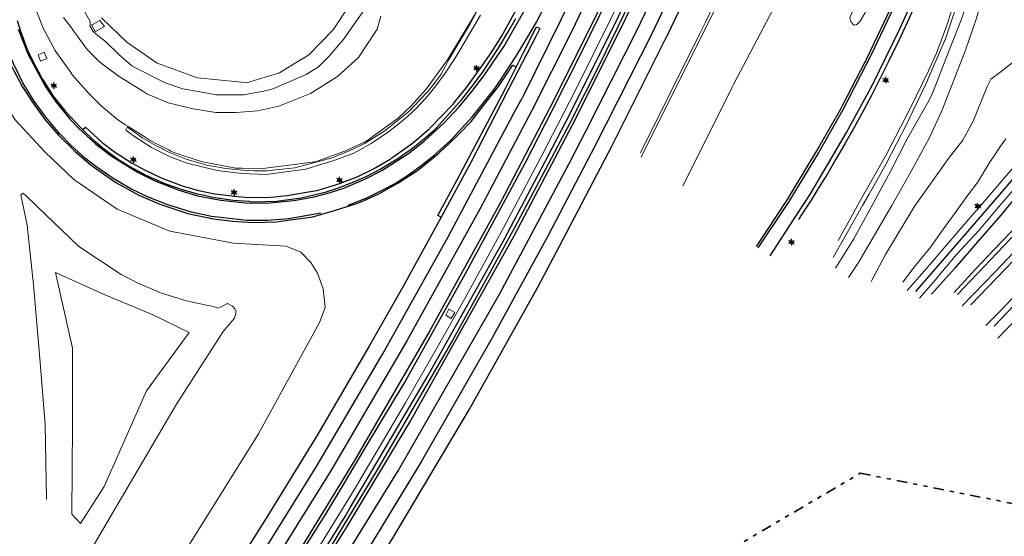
# Model space of a CAD drawing. Header units: metres. Extents: x 169249 to 194689, y 406250 to 412203.
# Tile 3 of 35: x 169468 to 169706, y 406853 to 406978. Entities that reach past the tile are written whole.
import ezdxf
from ezdxf.enums import TextEntityAlignment as Align

# ---------------------------------------------------------------- set-up
doc = ezdxf.new("R2010")
doc.units = ezdxf.units.M
doc.linetypes.add('AL-TEKENBLADGRENS', pattern=[11.5, 2.5, -1.5, 1, -1.5, 1, -1.5, 2.5])
doc.layers.get('0').update_dxf_attribs({"lineweight": 25})
for name, color, linetype, lineweight in [('B-WE-BV-GELEIDECONSTRUCTIE-G', 210, 'Continuous', 18), ('B-WE-GW-TALUD_KRUIN-G', 90, 'Continuous', 18), ('B-WE-GW-TALUD_TEEN-G', 90, 'Continuous', 18), ('B-WE-GW-WATERGANG_INSTEEK-G', 160, 'Continuous', 18), ('B-WE-GW-WATERGANG_SLOOT_BODEM-G', 160, 'Continuous', 18), ('B-WE-KL-ET_LS_OV_LICHTMAST-S', 190, 'Continuous', 25), ('B-WE-KW-KUNSTWERK_GELUIDSWERING_SCHERM-G', 170, 'Continuous', 18), ('B-WE-OG-TOPOGRAFIE_WEG_VERHARD-G', 252, 'Continuous', 18), ('X-XX-AL-TEKENBLADGRENS-G', 7, 'AL-TEKENBLADGRENS', 35)]:
    doc.layers.add(name, color=color, linetype=linetype, lineweight=lineweight)
for name, color, linetype in [('B-WE-OG-TOPOGRAFIE_WEG_RIJWEG-G', 7, 'Continuous'), ('B-WE-VH-GOOT-G', 7, 'Continuous'), ('B-WE-VW-MARKERING-G', 7, 'Continuous')]:
    doc.layers.add(name, color=color, linetype=linetype)
doc.styles.add('NLCS-ISO', font='txt')

# ---------------------------------------------------------------- blocks, each defined once
blk = doc.blocks.new('B-SIE-WEG_LICHTMAST-SO')
at = {"ltscale": 0.1}
for p, q in [((-0.33, 0.19), (-0.67, 0.39)), ((0, 0.39), (0, 0.77)), ((0.33, 0.19), (0.67, 0.39)), ((-0.33, -0.19), (-0.67, -0.39)), ((0, -0.39), (0, -0.77)), ((0.33, -0.19), (0.67, -0.39))]:
    blk.add_line(p, q, dxfattribs=at)
at = {"flags": 128}
for points in [[(-0.35, 0.15), (0.35, 0.15)], [(-0.35, -0.15), (0.35, -0.15)]]:
    blk.add_lwpolyline(points, dxfattribs=at)
at = {"ltscale": 0.1}
blk.add_circle((0, 0), 0.386, dxfattribs=at)
at = {"style": 'NLCS-ISO'}
blk.add_attdef('TYPE', text='', height=0.549, dxfattribs=at).set_placement((0, 0.77), align=Align.BOTTOM_CENTER)

msp = doc.modelspace()

# ---------------------------------------------------------------- linework, layer by layer
at = {"layer": 'B-WE-BV-GELEIDECONSTRUCTIE-G'}
msp.add_polyline3d([(169637.32, 407034.96, 15.95), (169626.35, 407010.63, 15.95), (169620.83, 406998.82, 15.95), (169610.63, 406977.65, 15.97), (169602.04, 406960.46, 15.94), (169593.88, 406944.61, 15.91), (169584.76, 406927.29, 15.95), (169575.52, 406910.46, 15.95), (169569.12, 406899.17, 15.93), (169561.2, 406885.29, 15.91), (169548.79, 406864.3, 15.91), (169535.7, 406843.03, 15.91), (169525.69, 406827.23, 15.9)], dxfattribs=at)
at = {"layer": 'B-WE-GW-TALUD_KRUIN-G'}
for points in [[(169663.22, 407052.56, 15.21), (169664.04, 407051.7, 15.41), (169665.01, 407050.7, 15.65), (169666.21, 407049.45, 15.96), (169666.53, 407048.76, 15.91), (169666.56, 407047.98, 15.91), (169666.35, 407046.34, 15.91), (169652.38, 407015.37, 16.25), (169637.27, 406983.24, 16.15), (169617.98, 406944.53, 16.16)], [(169505.4, 406845.3, 15.06), (169525.74, 406877.82, 15.05), (169540.43, 406904.63, 14.89), (169541.81, 406908.23, 14.89), (169541.33, 406912.76, 14.73), (169540.01, 406916.52, 14.58), (169538.34, 406919.07, 14.41), (169535.94, 406921.58, 14.35), (169532.45, 406923.03, 14.28), (169519.71, 406923.78, 14.18), (169504.34, 406926.63, 13.74), (169491.7, 406931.94, 13.32), (169481.23, 406939.1, 13.04), (169474.23, 406945.76, 12.79), (169467.1, 406953.51, 12.48), (169464.1, 406958.15, 12.32), (169462.31, 406963.03, 12.25), (169459.49, 406973.28, 12.19), (169457.96, 406981.21, 11.97), (169457.69, 406994, 11.75), (169459.3, 407005.38, 11.62), (169461.86, 407016.58, 11.25)], [(169578.38, 406979.64, 14.95), (169571.31, 406967.92, 14.9), (169566.14, 406960.89, 14.94), (169562.52, 406956.84, 14.94), (169559.43, 406953.91, 14.94), (169552.8, 406949.13, 14.83), (169552.43, 406948.86, 14.82), (169551.64, 406948.28, 14.81), (169550.39, 406947.69, 14.81), (169549.85, 406947.43, 14.81), (169547.47, 406946.3, 14.81), (169547.32, 406946.23, 14.81), (169546.95, 406946.09, 14.79), (169540.13, 406943.61, 14.56), (169539.74, 406943.47, 14.54), (169539.55, 406943.4, 14.54), (169539.27, 406943.36, 14.53), (169538.73, 406943.29, 14.51), (169526.77, 406941.76, 14.11), (169521.78, 406941.81, 14), (169520.99, 406941.82, 13.98), (169520.49, 406941.83, 13.97), (169520.22, 406941.88, 13.96), (169519.78, 406941.96, 13.95), (169512.35, 406943.36, 13.75), (169512.26, 406943.37, 13.74), (169512.22, 406943.39, 13.74), (169507.5, 406944.91, 13.6), (169506.65, 406945.19, 13.57), (169505.38, 406945.59, 13.54), (169504.62, 406945.97, 13.51), (169504.12, 406946.23, 13.49), (169500.99, 406947.81, 13.38), (169500.12, 406948.25, 13.35), (169499.88, 406948.37, 13.34), (169499.61, 406948.54, 13.32), (169498.65, 406949.15, 13.25), (169496.79, 406950.33, 13.1), (169494.95, 406951.51, 12.97), (169494.56, 406951.76, 12.94), (169494.26, 406951.95, 12.92), (169493.73, 406952.29, 12.89), (169491.82, 406953.51, 12.75), (169487.83, 406956.86, 12.49), (169485.78, 406958.88, 12.35), (169484.92, 406959.72, 12.29), (169480.93, 406964.28, 12.15), (169480.49, 406964.9, 12.13), (169476.94, 406969.93, 11.95), (169476.75, 406970.2, 11.94), (169473.82, 406975.6, 11.79), (169472.36, 406979.54, 11.68)], [(169705.84, 406948.94, 14.37), (169704.63, 406947.15, 14.37), (169702.88, 406944.56, 14.49), (169701.96, 406943.17, 14.52), (169701.34, 406942.22, 14.53), (169699.05, 406938.42, 14.61), (169696.48, 406935.02, 14.46), (169693.7, 406931.07, 14.31), (169690.58, 406926.91, 14.15), (169687.77, 406922.87, 13.91), (169683.78, 406917.97, 13.91), (169681.07, 406914.36, 13.62)]]:
    msp.add_polyline3d(points, dxfattribs=at)
at = {"layer": 'B-WE-GW-TALUD_TEEN-G'}
for points in [[(169628.05, 406937.54, 11.6), (169639.86, 406961.21, 11.37), (169640.35, 406962.19, 11.36), (169653.73, 406987.75, 10.95), (169665.05, 407011, 10.79), (169665.28, 407011.47, 10.78), (169666.11, 407013.48, 10.78), (169675.23, 407035.47, 10.8), (169676.03, 407037.4, 10.8), (169676.16, 407038.1, 10.81), (169677.03, 407042.7, 10.91), (169677.66, 407046, 10.98), (169676.78, 407049.29, 11.04), (169675.6, 407051.54, 11.09), (169674.87, 407052.65, 11.09), (169674.15, 407053.5, 11.09), (169673.62, 407054.11, 11.07), (169672.09, 407055.38, 10.96), (169671.63, 407055.76, 10.92)], [(169478.72, 406978.13, 10.27), (169480.89, 406975.37, 10.23), (169480.95, 406975.3, 10.23), (169484.49, 406970.46, 10.2), (169487.49, 406967.35, 10.15), (169491.94, 406964.07, 10.12), (169497.86, 406960.36, 10.19), (169498.8, 406959.77, 10.2), (169503.94, 406957.61, 10.19), (169509.98, 406956.11, 10.21), (169515.48, 406955.22, 10.22), (169520.38, 406955.26, 10.23), (169525.58, 406955.65, 10.25), (169530.64, 406956.81, 10.27), (169538.25, 406959.85, 10.27), (169544.79, 406963.93, 10.28), (169549.82, 406968.5, 10.31), (169554.36, 406975.34, 10.27), (169555.27, 406978.49, 10.22)], [(169708.13, 406967.8, 10.95), (169704.43, 406964.91, 10.99), (169702.3, 406963.3, 10.99), (169701.43, 406961.7, 11.07), (169698.03, 406953.18, 11.13), (169695.53, 406948.6, 11.09), (169692.07, 406944.18, 11.06), (169683.92, 406932.77, 11.26), (169676.91, 406921.05, 11.25), (169673.41, 406914.5, 11.62)], [(169724.66, 406945.18, 11.6), (169721.14, 406941.71, 11.54), (169717.28, 406938.04, 11.5), (169713.4, 406933.3, 11.47), (169708.87, 406928.25, 11.44), (169703.17, 406922.35, 11.39), (169698.57, 406917.48, 11.37), (169693.44, 406911.9, 11.35)], [(169474.64, 406861.98, 10.04), (169474.3, 406880.09, 10.17), (169472.94, 406896.94, 10.2), (169471.49, 406913.71, 10.16), (169469.96, 406928.1, 10.26), (169468.46, 406935.4, 10.41), (169469.05, 406935.78, 10.4), (169469.69, 406935.28, 10.36), (169472.33, 406932.7, 10.26), (169482.46, 406922.94, 10.13), (169492.65, 406916.18, 10.24), (169496.94, 406914.02, 10.19), (169502.35, 406911.73, 10.17), (169508.37, 406909.88, 10.25), (169513.21, 406908.86, 10.32), (169514.98, 406908.5, 10.33), (169515.85, 406908.08, 10.33), (169516.77, 406908.43, 10.38), (169518.25, 406909.21, 10.49), (169519.46, 406908.57, 10.6), (169520.04, 406907.96, 10.61), (169520.36, 406907.23, 10.59), (169519.99, 406905.69, 10.47), (169517.23, 406902.47, 10.27), (169506.01, 406885, 10.01), (169485.41, 406849.9, 10.01)]]:
    msp.add_polyline3d(points, dxfattribs=at)
at = {"layer": 'B-WE-GW-WATERGANG_INSTEEK-G'}
for points in [[(169698.75, 407042.88, 10.63), (169698.97, 407042.07, 10.53), (169698.6, 407041.04, 10.53), (169693.57, 407028.99, 10.54), (169685.85, 407010.48, 10.56), (169676.24, 406987.9, 10.57), (169671.91, 406979.23, 10.52), (169670.77, 406977.26, 10.42), (169670.14, 406976.66, 10.33), (169669.83, 406976.36, 10.29), (169669.43, 406976.33, 10.27), (169668.99, 406976.56, 10.21), (169668.52, 406977.15, 10.16), (169668.25, 406978.14, 10.12), (169677.61, 406999.08, 10.07), (169690.4, 407031.06, 10.15), (169691.84, 407034.33, 10.21), (169695.82, 407043.33, 10.38), (169695.86, 407043.44, 10.38), (169696.79, 407043.85, 10.46), (169696.96, 407043.93, 10.48), (169698.12, 407043.52, 10.48), (169698.73, 407042.95, 10.64)], [(169703.55, 407014.6, 10.46), (169699.63, 407002.55, 10.38), (169696.13, 406990.39, 10.39), (169694.46, 406985.08, 10.41), (169692.8, 406979.82, 10.43), (169691.81, 406976.71, 10.45), (169690.99, 406974.5, 10.46), (169689.14, 406969.54, 10.48), (169687.23, 406965.28, 10.5), (169682.79, 406956.25, 10.52), (169676.97, 406944.9, 10.5), (169670.27, 406933.13, 10.45), (169668.96, 406930.75, 10.47), (169665.49, 406924.44, 10.52)], [(169706.3, 407006.19, 11.33), (169704.71, 406999.9, 11.24), (169702.15, 406989.75, 11.1), (169698.84, 406978.02, 11.1), (169696.14, 406970.28, 11.19), (169690.43, 406955.64, 11.2), (169687.47, 406949.21, 11.21), (169683.27, 406941.54, 11.21), (169678.4, 406932.81, 11.09), (169670.34, 406919.1, 10.93), (169667.94, 406915.5, 11.09)], [(169551.26, 406980.07, 10), (169546.15, 406972.74, 10.08), (169545.62, 406972.12, 10.08), (169542.7, 406968.73, 10.05), (169540.24, 406966.29, 10.05), (169539.17, 406965.64, 10.06), (169537.23, 406964.45, 10.07), (169531.46, 406961.91, 10.07), (169529.48, 406961.03, 10.08), (169528.98, 406960.91, 10.07), (169526.61, 406960.33, 10.06), (169526.11, 406960.2, 10.06), (169522.25, 406959.51, 10.06), (169519.57, 406959.53, 10.06), (169518.2, 406959.53, 10.06), (169515.54, 406959.54, 10.07), (169510.33, 406960.45, 10.04), (169508.51, 406960.76, 10.04), (169507.51, 406960.93, 10.03), (169506.34, 406961.35, 10.03), (169503.09, 406962.52, 10.03), (169496.28, 406965.98, 9.96), (169495.18, 406966.53, 9.95), (169492.09, 406969.2, 9.99), (169488.85, 406972.34, 10.03), (169487.05, 406973.79, 10.06), (169485.89, 406974.78, 10.09), (169485.11, 406976.11, 10.03), (169485.14, 406976.4, 10.01), (169485.21, 406977.15, 9.98), (169483.55, 406980.05, 9.96)]]:
    msp.add_polyline3d(points, dxfattribs=at)
at = {"layer": 'B-WE-GW-WATERGANG_SLOOT_BODEM-G'}
for points in [[(169664.22, 406920.35, 9.56), (169667.07, 406925.26, 9.54), (169671.35, 406932.81, 9.62), (169672.92, 406935.58, 9.61), (169677.05, 406942.9, 9.59), (169682.05, 406952.52, 9.55), (169683.49, 406955.57, 9.58), (169686.5, 406961.9, 9.63), (169691.18, 406972.65, 9.64), (169691.24, 406972.79, 9.64), (169695.3, 406984.85, 9.62), (169695.94, 406987.1, 9.61), (169698.14, 406994.82, 9.58), (169701.31, 407004.73, 9.6), (169702.41, 407006.72, 9.57), (169702.51, 407006.92, 9.56), (169704.99, 407013.94, 9.58), (169708.28, 407023.25, 9.59)], [(169706.43, 407015.16, 9.49), (169703.52, 407006.84, 9.58), (169703.46, 407006.21, 9.59), (169700.8, 406997.19, 9.53), (169698.55, 406987.92, 9.55), (169695.2, 406977.78, 9.52), (169691.4, 406968.18, 9.53), (169688.84, 406961.49, 9.49), (169688.07, 406959.48, 9.48), (169686.96, 406957.52, 9.48), (169681.98, 406948.72, 9.47), (169678.11, 406941, 9.51), (169673.42, 406932.47, 9.49), (169669.22, 406924.84, 9.56), (169664.8, 406917.72, 9.49)], [(169487.93, 406978.07, 9.17), (169494.01, 406972.23, 9.22), (169501.31, 406967.15, 9.11), (169511.07, 406963.58, 9.03), (169520.82, 406962.63, 9.22), (169522.89, 406962.43, 9.26), (169530.81, 406964.8, 9.19), (169535.27, 406967.54, 9.18), (169536.96, 406968.58, 9.17), (169537.87, 406969.14, 9.17), (169543.71, 406975.2, 9.48), (169544.35, 406976.15, 9.46), (169547.21, 406980.44, 9.35)], [(169488.54, 406865.16, 9.47), (169498.73, 406888.21, 9.09), (169509.07, 406902.24, 9.72), (169500.13, 406906.59, 9.49), (169488.53, 406911.38, 9.44), (169476.8, 406916.7, 9.54), (169480.93, 406898.48, 9.07), (169480.89, 406880.01, 9.22), (169480.79, 406858.45, 9.26), (169482.86, 406856.24, 9.69), (169488.54, 406865.16, 9.47)]]:
    msp.add_polyline3d(points, dxfattribs=at)
at = {"layer": 'B-WE-KW-KUNSTWERK_GELUIDSWERING_SCHERM-G'}
msp.add_line((169494.19, 406951.69, 12.89), (169494.3, 406951.87, 12.86), dxfattribs=at)
for points in [[(169617.83, 406945.55, 19.65), (169632.05, 406974.12, 19.62), (169633.51, 406977.05, 19.62), (169634.53, 406979.21, 19.62), (169646.06, 407003.61, 19.64), (169659.27, 407032.69, 19.64)], [(169579.26, 406978.72, 15.41), (169577.16, 406975.17, 15.36), (169573.23, 406968.54, 15.28), (169570.74, 406964.77, 15.27), (169568.26, 406961.36, 15.25), (169568.19, 406961.29, 15.25), (169567.17, 406960.05, 15.26), (169565.94, 406958.58, 15.27), (169563.75, 406956.22, 15.28), (169562.64, 406955.21, 15.27), (169561.83, 406954.48, 15.27), (169560.08, 406952.89, 15.27), (169557.08, 406950.56, 15.04), (169552.94, 406947.77, 14.95), (169548.72, 406945.49, 14.84), (169544.62, 406943.91, 14.69), (169541.92, 406943.06, 14.68), (169541.26, 406942.85, 14.67), (169537.17, 406941.56, 14.65), (169527.57, 406940.3, 14.19), (169521.7, 406940.55, 14.16), (169515.76, 406941.29, 13.92), (169508.58, 406943.08, 13.65), (169504.43, 406944.6, 13.48), (169499.98, 406946.81, 13.32), (169495.84, 406949.44, 13.05), (169493.75, 406950.98, 12.99), (169493.83, 406951.1, 12.97), (169494.19, 406951.69, 12.89)], [(169494.19, 406951.69, 16.24), (169496.95, 406949.72, 16.36), (169497.71, 406949.17, 16.39), (169501.12, 406947.21, 16.57), (169502.58, 406946.5, 16.64), (169502.85, 406946.37, 16.65), (169504.32, 406945.65, 16.72), (169508.28, 406944.01, 16.78), (169513.26, 406942.55, 16.92), (169516.97, 406941.9, 17.06), (169517.31, 406941.86, 17.08), (169519.49, 406941.61, 17.16), (169522.77, 406941.24, 17.29), (169524.67, 406941.23, 17.34), (169526.91, 406941.23, 17.4), (169527.83, 406941.23, 17.42), (169529.9, 406941.46, 17.5), (169534.49, 406941.96, 17.68), (169543.5, 406944.33, 17.75), (169548.01, 406946.14, 17.89), (169551.28, 406947.8, 17.94), (169551.96, 406948.15, 17.95), (169552.73, 406948.64, 17.96), (169556.26, 406950.93, 18.01), (169561.87, 406955.38, 18.27), (169566.33, 406960.05, 18.38), (169566.63, 406960.37, 18.39), (169566.67, 406960.42, 18.39), (169568.13, 406962.31, 18.41), (169569.8, 406964.47, 18.43), (169570.91, 406966.62, 19.13), (169571.54, 406967.83, 19.53), (169575.87, 406975.15, 19.58), (169576.17, 406975.66, 19.58), (169576.73, 406976.65, 19.59), (169578.09, 406979.02, 19.61)], [(169494.19, 406951.69, 16.24), (169494.13, 406951.73, 16.24), (169494.12, 406951.74, 16.23)]]:
    msp.add_polyline3d(points, dxfattribs=at)
at = {"layer": 'B-WE-OG-TOPOGRAFIE_WEG_RIJWEG-G'}
for points in [[(169524.46, 406830.69, 15.85), (169540.87, 406856.71, 15.85), (169541.84, 406858.25, 15.85), (169544.6, 406862.87, 15.85), (169551.82, 406874.9, 15.84), (169560.96, 406890.13, 15.83), (169575.66, 406916.43, 15.86), (169590.13, 406943.22, 15.87), (169596.54, 406955.75, 15.89), (169603.42, 406969.4, 15.87), (169614.56, 406992.07, 15.88), (169621.85, 407007.59, 15.89), (169632.79, 407031.58, 15.89), (169638.22, 407043.5, 15.93), (169640.14, 407047.71, 15.94), (169642.85, 407053.15, 15.97), (169645.73, 407059.59, 15.97)], [(169647.85, 407056.22, 15.97), (169647.92, 407056.18, 15.98), (169648.14, 407056.08, 15.98), (169648.69, 407055.81, 15.98), (169647.98, 407053.69, 15.96), (169638.21, 407031.33, 15.95), (169626.17, 407004.76, 15.95), (169615.18, 406981.72, 15.92), (169608.07, 406967.14, 15.92), (169600.68, 406952.56, 15.93), (169587.47, 406927.43, 15.88), (169572.61, 406900.49, 15.88), (169554.6, 406869.53, 15.89), (169540.96, 406846.99, 15.91), (169529.05, 406827.9, 15.91)], [(169539.78, 406823.16, 16.19), (169544.92, 406831.44, 16.18), (169554.61, 406847.02, 16.17), (169557.95, 406852.4, 16.17), (169576.61, 406883.79, 16.18), (169593.11, 406913.2, 16.22), (169598.3, 406923.08, 16.22), (169610.93, 406947.17, 16.22), (169623.88, 406973.05, 16.25), (169624.16, 406973.6, 16.25), (169624.31, 406973.91, 16.25), (169634.3, 406994.82, 16.29), (169641.5, 407010.22, 16.27), (169643.91, 407015.36, 16.26), (169651.76, 407032.99, 16.29), (169655.33, 407040.86, 16.3), (169657.95, 407046.55, 16.29), (169658.2, 407047.09, 16.29), (169658.28, 407047.24, 16.29), (169660.31, 407050.95, 16.3), (169660.35, 407051.04, 16.3)], [(169701.11, 407021.59, 10.62), (169699.36, 407017.63, 10.58), (169695.82, 407009.08, 10.67), (169693.02, 407002.28, 10.7), (169692.66, 407001.41, 10.71), (169691.31, 406998.19, 10.75), (169690.79, 406996.97, 10.77), (169689.51, 406993.91, 10.81), (169686, 406985.75, 10.84), (169682.56, 406978.02, 11.04), (169680.06, 406972.64, 11.1), (169677.67, 406967.73, 11.14), (169675.52, 406963.36, 11.17), (169673.58, 406959.55, 11.21), (169671.65, 406955.93, 11.24), (169669.29, 406951.65, 11.26), (169667.06, 406947.73, 11.29), (169664.9, 406943.97, 11.33), (169662.88, 406940.48, 11.32), (169660.91, 406937.34, 11.34), (169658.97, 406934.15, 11.39), (169656.58, 406930.5, 11.47), (169656.23, 406929.97, 11.48), (169655.88, 406929.44, 11.49)], [(169684.14, 406993.91, 10.88), (169683.53, 406992.56, 10.89), (169678.04, 406980.24, 10.94), (169678.01, 406980.18, 10.94), (169677.99, 406980.15, 10.94), (169672.47, 406968.54, 10.98), (169672.04, 406967.63, 10.98), (169671.91, 406967.38, 10.98), (169666.58, 406957.18, 11.02), (169666.1, 406956.25, 11.03), (169665.91, 406955.91, 11.03), (169660.98, 406947.25, 11.1), (169653.14, 406934.32, 11.19), (169645.73, 406922.96, 11.39)], [(169467.56, 406977.45, 11.91), (169468.5, 406974.58, 11.99), (169468.68, 406974.03, 12.01), (169469.94, 406970.66, 12.12), (169470.01, 406970.46, 12.12), (169471.84, 406966.65, 12.21), (169472.61, 406965.22, 12.27), (169473.61, 406963.38, 12.34), (169473.65, 406963.3, 12.34), (169476.26, 406959.19, 12.48), (169479.03, 406955.81, 12.6), (169480.38, 406954.31, 12.65), (169481.87, 406952.66, 12.7), (169482.63, 406951.86, 12.7), (169483.37, 406951.1, 12.7)], [(169483.37, 406951.1, 12.7), (169486.01, 406948.59, 12.85), (169487.12, 406947.69, 12.88), (169488.27, 406946.76, 12.92), (169488.98, 406946.19, 12.95), (169491.74, 406944.09, 13.07), (169494.56, 406942.36, 13.2), (169498.61, 406940.15, 13.33), (169503.15, 406938.17, 13.5), (169507.34, 406936.71, 13.64), (169511.01, 406935.68, 13.77), (169512.71, 406935.32, 13.82), (169514.36, 406934.96, 13.87), (169515.2, 406934.78, 13.9), (169519.61, 406934.13, 14.02), (169523.39, 406933.85, 14.12), (169523.7, 406933.82, 14.13), (169524.68, 406933.75, 14.16), (169530.05, 406933.92, 14.3), (169533.06, 406934.29, 14.37), (169533.7, 406934.37, 14.39), (169536.03, 406934.66, 14.44), (169542.15, 406936.17, 14.59), (169542.29, 406936.21, 14.6), (169544.81, 406937.06, 14.62), (169546.05, 406937.48, 14.63), (169549.13, 406938.69, 14.68), (169549.46, 406938.83, 14.68), (169551.73, 406939.83, 14.72), (169553.99, 406941.02, 14.76), (169555.06, 406941.59, 14.78), (169558.92, 406943.89, 14.86), (169559.06, 406943.98, 14.87), (169562.05, 406946.07, 14.93), (169562.52, 406946.4, 14.94), (169565.39, 406948.68, 14.99), (169566.97, 406950.06, 15.01), (169568.17, 406951.11, 15.03), (169568.57, 406951.46, 15.04), (169570.13, 406953.19, 15.07), (169574.76, 406958.36, 15.18), (169577.04, 406961.29, 15.21), (169578.15, 406962.72, 15.23), (169578.88, 406963.74, 15.26), (169579.73, 406964.91, 15.29), (169582.48, 406969.04, 15.36), (169583.89, 406971.35, 15.37), (169585.91, 406974.69, 15.38), (169587.81, 406977.88, 15.41)], [(169465.88, 406967.1, 12.51), (169468.77, 406961.53, 12.65), (169471.41, 406957.47, 12.76), (169474.34, 406953.45, 12.88), (169477.53, 406949.78, 12.98), (169481.55, 406945.85, 13.18), (169485.38, 406942.59, 13.31), (169491.4, 406938.41, 13.53), (169496.91, 406935.35, 13.7), (169501.97, 406933.18, 13.9), (169508.7, 406930.94, 14.08), (169514.94, 406929.62, 14.24), (169519.5, 406929.09, 14.35), (169524.49, 406928.77, 14.46), (169530.15, 406928.93, 14.61), (169531.65, 406929.13, 14.65), (169532.27, 406929.21, 14.66), (169538.87, 406930.08, 14.82), (169540.98, 406930.72, 14.85), (169544.34, 406931.74, 14.9), (169549.44, 406933.29, 14.97), (169550.85, 406933.91, 15), (169551.24, 406934.08, 15.01), (169554.79, 406935.64, 15.09), (169559.17, 406938.12, 15.15), (169559.59, 406938.39, 15.16), (169560.94, 406939.26, 15.19), (169564.11, 406941.31, 15.26), (169567.85, 406944.31, 15.32), (169568.36, 406944.72, 15.33), (169569.17, 406945.38, 15.34), (169573.34, 406949.29, 15.41), (169575.55, 406951.56, 15.43), (169575.59, 406951.61, 15.43), (169577.02, 406953.07, 15.44), (169580.57, 406957.67, 15.5), (169582.39, 406960.02, 15.52), (169583.58, 406961.55, 15.54), (169587.01, 406966.61, 15.59), (169587.04, 406966.66, 15.59), (169587.07, 406966.64, 15.59), (169587.9, 406966.22, 15.6)], [(169585.95, 406960.68, 15.61), (169576.91, 406943.23, 15.61), (169569.8, 406930, 15.59)], [(169719.8, 406949.06, 14.74), (169718.24, 406946.88, 14.74), (169717.77, 406946.25, 14.75), (169716.86, 406945.03, 14.76), (169716.11, 406944.02, 14.76), (169714.25, 406941.8, 14.72), (169711.7, 406938.89, 14.66), (169708.57, 406935.36, 14.57), (169704.74, 406930.63, 14.43), (169699.64, 406924.74, 14.16), (169693.6, 406917.73, 13.87), (169687.98, 406911.47, 13.62)], [(169569.8, 406930, 15.59), (169560.67, 406913.51, 15.56), (169552.42, 406898.95, 15.56), (169539.78, 406877.33, 15.56), (169527.97, 406858.15, 15.57), (169514.12, 406836.03, 15.57)]]:
    msp.add_polyline3d(points, dxfattribs=at)
at = {"layer": 'B-WE-OG-TOPOGRAFIE_WEG_VERHARD-G'}
for points in [[(169485.71, 406976.5, 9.87), (169487.52, 406977.44, 9.28), (169488.61, 406975.98, 9.33), (169486.61, 406974.89, 9.91), (169486.38, 406974.77, 9.98), (169485.47, 406976.38, 9.95), (169485.71, 406976.5, 9.87)], [(169474.77, 406968.28, 12.07), (169473.23, 406967.6, 12.13), (169472.66, 406969.15, 12.08), (169474.12, 406969.79, 12.03), (169474.77, 406968.28, 12.07)], [(169753.54, 406956.26, 11.55), (169753.43, 406956.28, 11.55), (169751.85, 406956.5, 11.57), (169751.53, 406956.48, 11.57), (169748.69, 406956.27, 11.56), (169745.42, 406955.66, 11.53), (169742.57, 406954.77, 11.59), (169739.87, 406953.52, 11.53), (169739.63, 406953.41, 11.53), (169739.39, 406953.26, 11.53), (169738.54, 406952.7, 11.55), (169736.6, 406951.42, 11.58), (169733.86, 406949.11, 11.55), (169728.63, 406943.67, 11.52), (169728.46, 406943.48, 11.52), (169722.14, 406936.88, 11.44), (169713.64, 406927.82, 11.38), (169703.31, 406916.85, 11.34), (169695.39, 406908.69, 11.33)], [(169697.47, 406908.89, 11.33), (169709.79, 406921.79, 11.36), (169720.39, 406932.84, 11.46), (169727.31, 406940.13, 11.48), (169733.97, 406947.22, 11.56), (169734.11, 406947.35, 11.56), (169736.81, 406949.95, 11.58), (169736.84, 406949.98, 11.58), (169738.48, 406951.47, 11.58), (169740.25, 406952.61, 11.59), (169742.04, 406953.51, 11.61), (169744.45, 406954.52, 11.6), (169747.3, 406955.13, 11.58), (169749.65, 406955.47, 11.6), (169750.2, 406955.47, 11.6), (169752.71, 406955.51, 11.57), (169753.52, 406955.52, 11.56), (169753.63, 406955.5, 11.55), (169753.79, 406955.84, 11.51), (169753.54, 406956.26, 11.55)], [(169685.1, 406910.49, 13.68), (169688.84, 406914.86, 13.85), (169690.24, 406916.53, 13.91), (169694.06, 406921.11, 14.1), (169696.06, 406923.28, 14.17), (169699.41, 406926.91, 14.31), (169703.61, 406931.85, 14.52), (169708.02, 406936.99, 14.67), (169711.13, 406940.59, 14.79), (169714.42, 406944.6, 14.84), (169716.23, 406946.74, 14.86), (169717, 406947.73, 14.85), (169718.68, 406950.01, 14.86), (169718.72, 406950.06, 14.87)], [(169703.1, 406903.76, 11.22), (169712.71, 406913.87, 11.21), (169722.08, 406923.69, 11.27), (169732.94, 406934.97, 11.37), (169739.33, 406941.84, 11.4), (169742.08, 406944.37, 11.41), (169743.07, 406944.98, 11.41), (169744.07, 406945.68, 11.41), (169745.19, 406946.3, 11.42), (169745.95, 406946.72, 11.42), (169747.17, 406947.09, 11.43), (169749.15, 406947.55, 11.43), (169751.24, 406947.78, 11.42), (169753.3, 406947.61, 11.42), (169755.83, 406947.24, 11.41), (169757.65, 406946.65, 11.45), (169760.15, 406945.65, 11.45), (169761.38, 406944.9, 11.46), (169762.69, 406943.99, 11.46), (169763.1, 406943.64, 11.46), (169764.11, 406942.77, 11.46), (169770.69, 406936.68, 11.51)], [(169694.24, 406911.36, 11.33), (169708.41, 406926.35, 11.36), (169723, 406941.67, 11.47), (169725.71, 406944.32, 11.57), (169725.71, 406944.33, 11.57)], [(169769.07, 406935.15, 11.43), (169763.36, 406939.78, 11.4), (169759.3, 406942.55, 11.33), (169756.72, 406943.78, 11.35), (169754.61, 406944.34, 11.36), (169753.24, 406944.52, 11.36), (169751.04, 406944.57, 11.36), (169749.01, 406944.23, 11.36), (169747.8, 406943.89, 11.36), (169746.34, 406943.26, 11.36), (169743.68, 406941.95, 11.35), (169742.53, 406941.06, 11.34), (169741.94, 406940.6, 11.34), (169737.34, 406935.4, 11.29), (169728.85, 406926.91, 11.25), (169720.33, 406917.91, 11.15), (169710.93, 406908.08, 11.18), (169703.95, 406900.84, 11.18)], [(169708.68, 406943.09, 14.81), (169705.4, 406939.32, 14.69), (169701.2, 406934.46, 14.53), (169696.28, 406928.79, 14.33), (169691.04, 406922.65, 14.07), (169686.17, 406917.01, 13.88), (169682.07, 406912.32, 13.68)], [(169738.78, 406943.38, 11.41), (169738.15, 406942.71, 11.41), (169733.37, 406937.65, 11.39), (169730.76, 406934.88, 11.38), (169726.36, 406930.33, 11.36), (169722.57, 406926.43, 11.34), (169718.19, 406921.79, 11.34), (169713.98, 406917.35, 11.34), (169704.19, 406907.08, 11.27), (169701.9, 406904.78, 11.27), (169701.03, 406903.9, 11.27)], [(169571.66, 406907.83, 15.99), (169573.05, 406907.04, 15.98), (169572.19, 406905.59, 15.99), (169570.87, 406906.38, 15.99), (169571.66, 406907.83, 15.99)]]:
    msp.add_polyline3d(points, dxfattribs=at)
at = {"layer": 'B-WE-VH-GOOT-G'}
for points in [[(169527.9, 406827.69, 15.9), (169533.63, 406836.93, 15.91), (169542.7, 406851.55, 15.92), (169546.66, 406857.93, 15.92), (169547.96, 406860.15, 15.92), (169566.51, 406891.62, 15.93), (169584.93, 406924.68, 15.88), (169595.6, 406944.79, 15.92), (169599.81, 406953.02, 15.92), (169611.56, 406976.37, 15.94), (169623.47, 407001.24, 15.95), (169636.04, 407028.7, 15.97), (169644.82, 407048.86, 15.95), (169647.49, 407055.33, 15.97), (169647.84, 407056.19, 15.97), (169647.85, 407056.22, 15.97)], [(169483.37, 406951.1, 12.7), (169483.41, 406951.14, 12.7), (169484.08, 406951.76, 12.76), (169488.08, 406948.04, 12.92), (169491.08, 406945.74, 13.03), (169495.29, 406943.08, 13.19), (169498.29, 406941.4, 13.34), (169502.49, 406939.42, 13.49), (169507.57, 406937.51, 13.65), (169511.31, 406936.47, 13.75), (169515.2, 406935.67, 13.85), (169518.79, 406935.25, 13.95), (169520.01, 406935.1, 13.99), (169522.42, 406934.82, 14.06), (169527.53, 406934.78, 14.2), (169529.68, 406934.97, 14.25), (169530.95, 406935.08, 14.28), (169532.74, 406935.23, 14.32), (169533.57, 406935.38, 14.35), (169538.25, 406936.19, 14.48), (169539.87, 406936.47, 14.53), (169541.4, 406936.95, 14.56), (169545.59, 406938.25, 14.64), (169546.46, 406938.59, 14.66), (169549.36, 406939.7, 14.71), (169553.18, 406941.53, 14.77), (169553.46, 406941.69, 14.78), (169557.46, 406944.03, 14.86), (169557.61, 406944.12, 14.86), (169557.91, 406944.33, 14.86), (169562.28, 406947.43, 14.95), (169562.84, 406947.83, 14.96), (169563.38, 406948.29, 14.97), (169566.73, 406951.17, 15.05), (169566.94, 406951.36, 15.05), (169567.04, 406951.46, 15.05), (169572.67, 406957.29, 15.16), (169572.69, 406957.3, 15.16), (169572.77, 406957.4, 15.17), (169575.94, 406961.34, 15.22), (169578.97, 406965.53, 15.31), (169581.49, 406969.17, 15.34), (169581.73, 406969.52, 15.35), (169582.52, 406970.78, 15.36), (169584.36, 406973.76, 15.39), (169586, 406976.6, 15.42), (169591.89, 406987.44, 15.45)], [(169569.8, 406930, 15.59), (169568.96, 406930.46, 15.57), (169573.64, 406939.03, 15.54), (169585.3, 406961.01, 15.59), (169589.63, 406969.69, 15.61), (169592.76, 406975.89, 15.62), (169593.54, 406975.52, 15.62), (169593.55, 406975.52, 15.62), (169592.66, 406973.77, 15.62), (169585.95, 406960.68, 15.61)]]:
    msp.add_polyline3d(points, dxfattribs=at)
at = {"layer": 'B-WE-VW-MARKERING-G'}
for points in [[(169583.61, 406962.35, 15.58), (169587.86, 406968.82, 15.63), (169590.42, 406973.08, 15.64), (169592.72, 406977.04, 15.65), (169605.12, 407001.03, 15.68), (169616.23, 407023.12, 15.71), (169624.24, 407038.7, 15.67), (169626.92, 407043.99, 15.67), (169636.71, 407063.32, 15.77)], [(169637.76, 407062.9, 15.78), (169636.16, 407058.97, 15.77), (169630.88, 407046.79, 15.77), (169620.74, 407023.78, 15.77), (169611.16, 407003.05, 15.76), (169589.4, 406958.91, 15.79)], [(169644.29, 407060.27, 15.98), (169636.22, 407041.31, 15.94), (169625.85, 407017.95, 16.01), (169617.64, 407000.43, 15.96), (169605.85, 406976.05, 15.96), (169596.06, 406956.58, 15.95), (169584.04, 406933.59, 15.94), (169566.87, 406902.37, 15.93), (169548.85, 406871.4, 15.93), (169530.37, 406841.22, 15.92), (169523.6, 406830.57, 15.91)], [(169529.81, 406827.83, 15.97), (169547.13, 406855.44, 15.99), (169562.21, 406880.65, 15.99), (169587.35, 406925.52, 16.02), (169601.41, 406952.25, 16.03), (169613.16, 406975.63, 16.03), (169624.35, 406998.91, 16.05), (169632.51, 407016.62, 16.04), (169640.81, 407034.99, 16.05), (169643.36, 407041, 16.06), (169650.16, 407056.72, 16.04), (169650.54, 407057.66, 16.04)], [(169657.17, 407054.9, 16.26), (169656.67, 407053.67, 16.26), (169649.21, 407036.39, 16.25), (169635.98, 407006.85, 16.24), (169620.52, 406974.25, 16.23), (169606.85, 406947.12, 16.21), (169595.56, 406925.62, 16.18), (169582.08, 406900.97, 16.17), (169564.92, 406871.08, 16.16), (169548.52, 406843.96, 16.18), (169536.11, 406824.23, 16.18)], [(169699, 407028.08, 10.69), (169694.06, 407016.32, 10.81), (169685.37, 406995.48, 10.92), (169679.38, 406981.66, 10.99), (169673.52, 406969.33, 11.05), (169666.61, 406955.93, 11.09), (169660.82, 406945.69, 11.18), (169653.56, 406933.79, 11.28), (169652.6, 406932.36, 11.31), (169646.12, 406922.64, 11.46)], [(169649.05, 406920.68, 11.62), (169655.44, 406930.48, 11.47), (169658.81, 406935.65, 11.39), (169667.47, 406950.4, 11.3), (169673.72, 406961.94, 11.24), (169680.36, 406975.42, 11.14), (169686.26, 406988.59, 10.98), (169693.62, 407006, 10.76), (169702.21, 407026.76, 10.68)], [(169467.85, 406975.32, 12.1), (169470.2, 406969.26, 12.26), (169474.32, 406961.63, 12.52), (169476.89, 406957.82, 12.63), (169480.44, 406953.52, 12.78), (169482.34, 406951.49, 12.84), (169486.48, 406947.7, 12.99), (169490.25, 406944.83, 13.19), (169496.56, 406940.86, 13.44), (169500.6, 406938.86, 13.58), (169506.57, 406936.5, 13.75), (169511.06, 406935.2, 13.9), (169516.65, 406934.11, 14.04), (169522.52, 406933.5, 14.21), (169527.67, 406933.4, 14.33), (169534.28, 406934.02, 14.49), (169539.19, 406934.96, 14.62), (169542.77, 406935.88, 14.7), (169546.34, 406937.02, 14.75), (169551.41, 406939.17, 14.82), (169555.51, 406941.26, 14.9), (169561.9, 406945.35, 15.01), (169565.71, 406948.36, 15.09), (169570.45, 406952.68, 15.18), (169574.12, 406956.6, 15.26), (169577.19, 406960.29, 15.31), (169580.08, 406964.08, 15.41), (169584.95, 406971.28, 15.51), (169594.14, 406987.45, 15.58)], [(169540.81, 406931.01, 14.89), (169533.06, 406929.64, 14.72), (169527.81, 406929.23, 14.59), (169523.02, 406929.26, 14.49), (169514.43, 406930.16, 14.26), (169509.59, 406931.22, 14.13), (169503.88, 406932.97, 14.01), (169498.99, 406934.92, 13.84), (169495.01, 406936.88, 13.72), (169490.74, 406939.35, 13.55), (169486.26, 406942.46, 13.41), (169484.09, 406944.18, 13.29), (169480.6, 406947.31, 13.15), (169477.78, 406950.23, 13.07), (169474.54, 406954.02, 12.9), (169471.68, 406958.01, 12.81), (169468.96, 406962.42, 12.67), (169465.54, 406969.39, 12.47)], [(169547.35, 406932.96, 15), (169551.85, 406934.73, 15.06), (169555.58, 406936.52, 15.12), (169558.52, 406938.1, 15.16), (169561.93, 406940.24, 15.23), (169565.25, 406942.72, 15.29), (169568, 406944.89, 15.35), (169572.02, 406948.49, 15.41), (169577.43, 406954.36, 15.46), (169582.46, 406960.72, 15.52), (169583.61, 406962.35, 15.58)], [(169517.57, 406834.28, 15.75), (169539.74, 406869.93, 15.74), (169555.78, 406897.27, 15.75), (169571.47, 406925.28, 15.75), (169587.79, 406955.99, 15.76), (169589.4, 406958.91, 15.79)]]:
    msp.add_polyline3d(points, dxfattribs=at)
at = {"layer": 'B-WE-VW-MARKERING-G', "linetype": 'Continuous'}
for points in [[(169640.95, 407061.62, 15.91), (169637.44, 407053.08, 15.9), (169627.03, 407029.36, 15.9), (169621.98, 407018.34, 15.9), (169601.21, 406974.72, 15.88), (169591.6, 406955.72, 15.87), (169579.07, 406931.96, 15.84), (169561.54, 406900.22, 15.85), (169543.29, 406869.07, 15.84), (169518.19, 406828.83, 15.83)], [(169533.05, 406826.12, 16.08), (169559.52, 406869.08, 16.09), (169583.81, 406911.5, 16.1), (169600.64, 406942.93, 16.11), (169604.76, 406950.93, 16.12), (169616.9, 406975.05, 16.13), (169627.35, 406996.85, 16.15), (169637.37, 407018.62, 16.15), (169645.94, 407037.79, 16.02), (169651.81, 407051.62, 16.16), (169653.8, 407056.31, 16.13)], [(169684.18, 406912.11, 13.75), (169692.12, 406921.28, 14.08), (169705.92, 406937.28, 14.71), (169713.72, 406946.61, 14.9), (169715.93, 406949.24, 14.89), (169717.68, 406951.58, 14.88), (169720.78, 406956, 14.87), (169725.02, 406962.21, 14.88), (169727.42, 406966.14, 14.93), (169731.93, 406973.83, 15.07), (169734.75, 406979.16, 15.21), (169738.82, 406987.16, 15.46), (169742.44, 406995.48, 15.64), (169746.75, 407006.7, 15.95), (169747.84, 407009.79, 16.1)]]:
    msp.add_polyline3d(points, dxfattribs=at)
at = {"layer": 'X-XX-AL-TEKENBLADGRENS-G'}
msp.add_polyline3d([(170036.8, 407131.91, 0), (169883.99, 407209.64, 0), (169815.19, 407211.47, 0), (169740.04, 407218.64, 0), (169532.28, 407281.49, 0), (169427.55, 407245.31, 0), (169368.92, 407145.32, 0), (169249.42, 406909.93, 0), (169530.71, 406786.03, 0), (169670.79, 406868.32, 0), (169769.02, 406848.79, 0), (169867.47, 406796.11, 0), (170003.72, 406636.95, 0)], dxfattribs=at)

# ---------------------------------------------------------------- block references
at = {"layer": 'B-WE-KL-ET_LS_OV_LICHTMAST-S', "color": 7}
for p in [(169578.3, 406965.92, 15.4), (169676.93, 406963.06, 11.18), (169476.43, 406961.73, 12.57), (169495.6, 406943.88, 13.32), (169545.29, 406938.96, 14.67), (169519.87, 406935.97, 14.12), (169699.08, 406932.66, 14.42), (169654.21, 406924.01, 11.56)]:
    msp.add_blockref('B-SIE-WEG_LICHTMAST-SO', p, dxfattribs=at)

doc.saveas('drawing.dxf')
